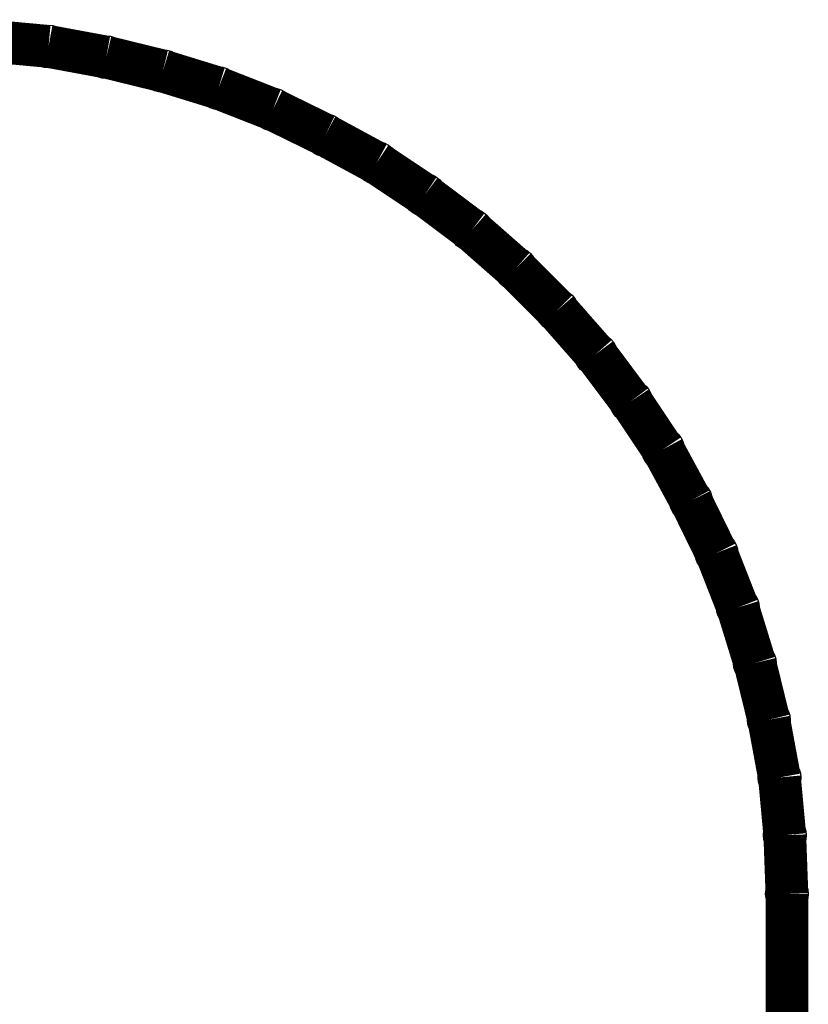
# Model space of a CAD drawing. Extents: x 0 to 23.9, y 0 to 20.7.
# Tile 127 of 127: x 20.6 to 22.4, y 17.7 to 20.1. Entities that reach past the tile are written whole.
import ezdxf

# ---------------------------------------------------------------- set-up
doc = ezdxf.new("R2010")
doc.units = 0
doc.layers.get('0').update_dxf_attribs({"linetype": 'CONTINUOUS'})
doc.layers.add('SEEEDSTUDIOXIAORP2040V1_22_GTO', color=10, linetype='CONTINUOUS')
doc.layers.add('SEEEDSTUDIOXIAORP2040V1_22_GTS', color=9, linetype='CONTINUOUS')

# ---------------------------------------------------------------- blocks, each defined once
blk = doc.blocks.new('ROUND_1')
blk.add_circle((0, 0), 0.0508)

msp = doc.modelspace()

# ---------------------------------------------------------------- linework, layer by layer
at = {"layer": 'SEEEDSTUDIOXIAORP2040V1_22_GTO', "const_width": 0.1016}
for points in [[(20.63242, 20.02282), (20.49526, 20.03552)], [(20.76958, 19.99742), (20.63242, 20.02282)], [(20.9042, 19.9644), (20.76958, 19.99742)], [(21.03628, 19.92376), (20.9042, 19.9644)], [(21.16582, 19.87296), (21.03628, 19.92376)], [(21.29028, 19.812), (21.16582, 19.87296)], [(21.4122, 19.74596), (21.29028, 19.812)], [(21.5265, 19.66976), (21.4122, 19.74596)], [(21.63826, 19.58594), (21.5265, 19.66976)], [(21.7424, 19.4945), (21.63826, 19.58594)], [(21.84146, 19.39544), (21.7424, 19.4945)], [(21.9329, 19.2913), (21.84146, 19.39544)], [(22.01672, 19.17954), (21.9329, 19.2913)], [(22.09292, 19.06524), (22.01672, 19.17954)], [(22.15896, 18.94332), (22.09292, 19.06524)], [(22.21992, 18.81886), (22.15896, 18.94332)], [(22.27072, 18.68932), (22.21992, 18.81886)], [(22.31136, 18.55724), (22.27072, 18.68932)], [(22.34438, 18.42262), (22.31136, 18.55724)], [(22.36978, 18.28546), (22.34438, 18.42262)], [(22.38248, 18.1483), (22.36978, 18.28546)], [(22.38756, 18.0086), (22.38248, 18.1483)], [(22.38756, 4.2926), (22.38756, 18.0086)]]:
    msp.add_lwpolyline(points, dxfattribs=at)
at = {"layer": 'SEEEDSTUDIOXIAORP2040V1_22_GTS', "const_width": 0.1016}
for points in [[(20.63242, 20.02282), (20.49526, 20.03552)], [(20.76958, 19.99742), (20.63242, 20.02282)], [(20.9042, 19.9644), (20.76958, 19.99742)], [(21.03628, 19.92376), (20.9042, 19.9644)], [(21.16582, 19.87296), (21.03628, 19.92376)], [(21.29028, 19.812), (21.16582, 19.87296)], [(21.4122, 19.74596), (21.29028, 19.812)], [(21.5265, 19.66976), (21.4122, 19.74596)], [(21.63826, 19.58594), (21.5265, 19.66976)], [(21.7424, 19.4945), (21.63826, 19.58594)], [(21.84146, 19.39544), (21.7424, 19.4945)], [(21.9329, 19.2913), (21.84146, 19.39544)], [(22.01672, 19.17954), (21.9329, 19.2913)], [(22.09292, 19.06524), (22.01672, 19.17954)], [(22.15896, 18.94332), (22.09292, 19.06524)], [(22.21992, 18.81886), (22.15896, 18.94332)], [(22.27072, 18.68932), (22.21992, 18.81886)], [(22.31136, 18.55724), (22.27072, 18.68932)], [(22.34438, 18.42262), (22.31136, 18.55724)], [(22.36978, 18.28546), (22.34438, 18.42262)], [(22.38248, 18.1483), (22.36978, 18.28546)], [(22.38756, 18.0086), (22.38248, 18.1483)], [(22.38756, 4.2926), (22.38756, 18.0086)]]:
    msp.add_lwpolyline(points, dxfattribs=at)

# ---------------------------------------------------------------- block references
at = {"layer": 'SEEEDSTUDIOXIAORP2040V1_22_GTO'}
for p in [(20.63242, 20.02282), (20.76958, 19.99742), (20.9042, 19.9644), (21.03628, 19.92376), (21.16582, 19.87296), (21.29028, 19.812), (21.4122, 19.74596), (21.5265, 19.66976), (21.63826, 19.58594), (21.7424, 19.4945), (21.84146, 19.39544), (21.9329, 19.2913), (22.01672, 19.17954), (22.09292, 19.06524), (22.15896, 18.94332), (22.21992, 18.81886), (22.27072, 18.68932), (22.31136, 18.55724), (22.34438, 18.42262), (22.36978, 18.28546), (22.38248, 18.1483), (22.38756, 18.0086)]:
    msp.add_blockref('ROUND_1', p, dxfattribs=at)
at = {"layer": 'SEEEDSTUDIOXIAORP2040V1_22_GTS'}
for p in [(20.63242, 20.02282), (20.76958, 19.99742), (20.9042, 19.9644), (21.03628, 19.92376), (21.16582, 19.87296), (21.29028, 19.812), (21.4122, 19.74596), (21.5265, 19.66976), (21.63826, 19.58594), (21.7424, 19.4945), (21.84146, 19.39544), (21.9329, 19.2913), (22.01672, 19.17954), (22.09292, 19.06524), (22.15896, 18.94332), (22.21992, 18.81886), (22.27072, 18.68932), (22.31136, 18.55724), (22.34438, 18.42262), (22.36978, 18.28546), (22.38248, 18.1483), (22.38756, 18.0086)]:
    msp.add_blockref('ROUND_1', p, dxfattribs=at)

doc.saveas('drawing.dxf')
